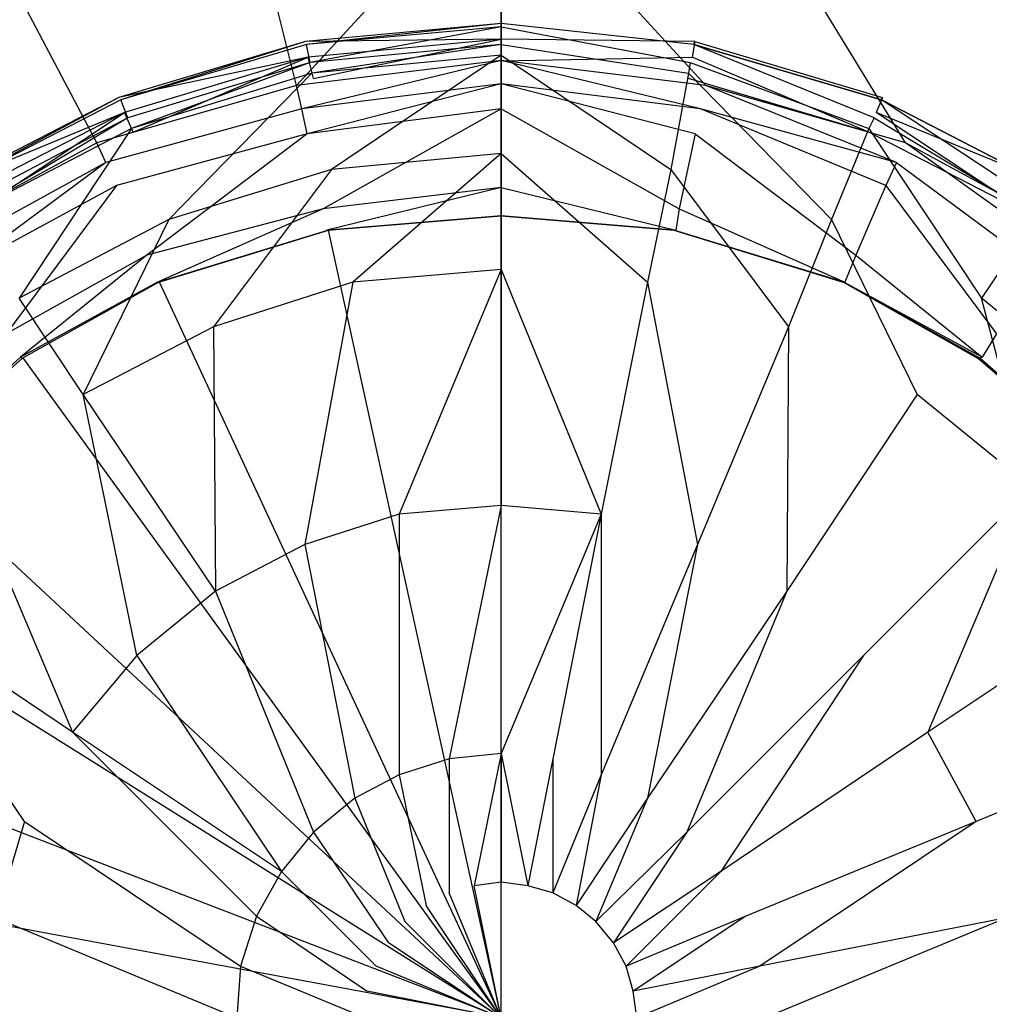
# Model space of a CAD drawing. Extents: x 0 to 1.2, y -0.9 to 0.
# Tile 10 of 18: x 0.573 to 0.6273, y -0.4493 to -0.3942. Entities that reach past the tile are written whole.
import ezdxf

# ---------------------------------------------------------------- set-up
doc = ezdxf.new("R2010")
doc.units = 0
doc.layers.add('L0_ABLAUF_INF_0___REPLACEMTFORE', color=7, linetype='CONTINUOUS')
doc.layers.add('L1_WANNE_0_N_6230N4____REPLACEM', color=7, linetype='CONTINUOUS')

msp = doc.modelspace()

# ---------------------------------------------------------------- linework, layer by layer
at = {"layer": 'L0_ABLAUF_INF_0___REPLACEMTFORE', "color": 8}
for points, invisible_edges in [([(0.599989, -0.39525, 0.021751), (0.589034, -0.395376, 0.02297), (0.599989, -0.394367, 0.02297), (0.599989, -0.39525, 0.021751)], 14), ([(0.589089, -0.39555, 0.024191), (0.599989, -0.394367, 0.02297), (0.589034, -0.395376, 0.02297), (0.589089, -0.39555, 0.024191)], 13), ([(0.599989, -0.394367, 0.02297), (0.589089, -0.39555, 0.024191), (0.599989, -0.39455, 0.024191), (0.599989, -0.394367, 0.02297)], 14), ([(0.589289, -0.39655, 0.02504), (0.599989, -0.39455, 0.024191), (0.589089, -0.39555, 0.024191), (0.589289, -0.39655, 0.02504)], 13), ([(0.599989, -0.39455, 0.024191), (0.589289, -0.39655, 0.02504), (0.599989, -0.39555, 0.02504), (0.599989, -0.39455, 0.024191)], 14), ([(0.610843, -0.395376, 0.02297), (0.599989, -0.39525, 0.021751), (0.599989, -0.394367, 0.02297), (0.610843, -0.395376, 0.02297)], 14), ([(0.599989, -0.394367, 0.02297), (0.610789, -0.39555, 0.024191), (0.610843, -0.395376, 0.02297), (0.599989, -0.394367, 0.02297)], 13), ([(0.610789, -0.39555, 0.024191), (0.599989, -0.394367, 0.02297), (0.599989, -0.39455, 0.024191), (0.610789, -0.39555, 0.024191)], 14), ([(0.610589, -0.39655, 0.02504), (0.599989, -0.39455, 0.024191), (0.599989, -0.39555, 0.02504), (0.610589, -0.39655, 0.02504)], 13), ([(0.599989, -0.39455, 0.024191), (0.610589, -0.39655, 0.02504), (0.610789, -0.39555, 0.024191), (0.599989, -0.39455, 0.024191)], 14), ([(0.589034, -0.395376, 0.02297), (0.599989, -0.39525, 0.021751), (0.589189, -0.39625, 0.021751), (0.589034, -0.395376, 0.02297)], 13), ([(0.599989, -0.39525, 0.021751), (0.589489, -0.39745, 0.021963), (0.589189, -0.39625, 0.021751), (0.599989, -0.39525, 0.021751)], 13), ([(0.589489, -0.39745, 0.021963), (0.599989, -0.39525, 0.021751), (0.599989, -0.39645, 0.021963), (0.589489, -0.39745, 0.021963)], 14), ([(0.610689, -0.39625, 0.021751), (0.599989, -0.39645, 0.021963), (0.599989, -0.39525, 0.021751), (0.610689, -0.39625, 0.021751)], 13), ([(0.599989, -0.39525, 0.021751), (0.610843, -0.395376, 0.02297), (0.610689, -0.39625, 0.021751), (0.599989, -0.39525, 0.021751)], 13), ([(0.589189, -0.39625, 0.021751), (0.578584, -0.398506, 0.02297), (0.589034, -0.395376, 0.02297), (0.589189, -0.39625, 0.021751)], 14), ([(0.578688, -0.39865, 0.024191), (0.589034, -0.395376, 0.02297), (0.578584, -0.398506, 0.02297), (0.578688, -0.39865, 0.024191)], 13), ([(0.589034, -0.395376, 0.02297), (0.578688, -0.39865, 0.024191), (0.589089, -0.39555, 0.024191), (0.589034, -0.395376, 0.02297)], 14), ([(0.589089, -0.39555, 0.024191), (0.578688, -0.39865, 0.024191), (0.579088, -0.39965, 0.02504), (0.589089, -0.39555, 0.024191)], 14), ([(0.589289, -0.39655, 0.02504), (0.589089, -0.39555, 0.024191), (0.579088, -0.39965, 0.02504), (0.589289, -0.39655, 0.02504)], 14), ([(0.589389, -0.39715, 0.025146), (0.599989, -0.39555, 0.02504), (0.589289, -0.39655, 0.02504), (0.589389, -0.39715, 0.025146)], 13), ([(0.599989, -0.39555, 0.02504), (0.589389, -0.39715, 0.025146), (0.599989, -0.39615, 0.025146), (0.599989, -0.39555, 0.02504)], 14), ([(0.610489, -0.39715, 0.025146), (0.599989, -0.39555, 0.02504), (0.599989, -0.39615, 0.025146), (0.610489, -0.39715, 0.025146)], 13), ([(0.599989, -0.39555, 0.02504), (0.610489, -0.39715, 0.025146), (0.610589, -0.39655, 0.02504), (0.599989, -0.39555, 0.02504)], 14), ([(0.620889, -0.39965, 0.02504), (0.610789, -0.39555, 0.024191), (0.610589, -0.39655, 0.02504), (0.620889, -0.39965, 0.02504)], 14), ([(0.610843, -0.395376, 0.02297), (0.621344, -0.398506, 0.02297), (0.610689, -0.39625, 0.021751), (0.610843, -0.395376, 0.02297)], 14), ([(0.610789, -0.39555, 0.024191), (0.621289, -0.39865, 0.024191), (0.610843, -0.395376, 0.02297), (0.610789, -0.39555, 0.024191)], 14), ([(0.621289, -0.39865, 0.024191), (0.610789, -0.39555, 0.024191), (0.620889, -0.39965, 0.02504), (0.621289, -0.39865, 0.024191)], 14), ([(0.621289, -0.39865, 0.024191), (0.621344, -0.398506, 0.02297), (0.610843, -0.395376, 0.02297), (0.621289, -0.39865, 0.024191)], 14), ([(0.578584, -0.398506, 0.02297), (0.589189, -0.39625, 0.021751), (0.578888, -0.39935, 0.021751), (0.578584, -0.398506, 0.02297)], 13), ([(0.589189, -0.39625, 0.021751), (0.579388, -0.40045, 0.021963), (0.578888, -0.39935, 0.021751), (0.589189, -0.39625, 0.021751)], 13), ([(0.579388, -0.40045, 0.021963), (0.589189, -0.39625, 0.021751), (0.589489, -0.39745, 0.021963), (0.579388, -0.40045, 0.021963)], 14), ([(0.590489, -0.40255, 0.025676), (0.599989, -0.39615, 0.025146), (0.589389, -0.39715, 0.025146), (0.590489, -0.40255, 0.025676)], 13), ([(0.599989, -0.39615, 0.025146), (0.590489, -0.40255, 0.025676), (0.599989, -0.40165, 0.025676), (0.599989, -0.39615, 0.025146)], 14), ([(0.609489, -0.40255, 0.025676), (0.599989, -0.39615, 0.025146), (0.599989, -0.40165, 0.025676), (0.609489, -0.40255, 0.025676)], 13), ([(0.599989, -0.39615, 0.025146), (0.609489, -0.40255, 0.025676), (0.610489, -0.39715, 0.025146), (0.599989, -0.39615, 0.025146)], 14), ([(0.599989, -0.39645, 0.021963), (0.610689, -0.39625, 0.021751), (0.610489, -0.39745, 0.021963), (0.599989, -0.39645, 0.021963)], 14), ([(0.610689, -0.39625, 0.021751), (0.620589, -0.40045, 0.021963), (0.610489, -0.39745, 0.021963), (0.610689, -0.39625, 0.021751)], 13), ([(0.620589, -0.40045, 0.021963), (0.610689, -0.39625, 0.021751), (0.620989, -0.39935, 0.021751), (0.620589, -0.40045, 0.021963)], 14), ([(0.621344, -0.398506, 0.02297), (0.620989, -0.39935, 0.021751), (0.610689, -0.39625, 0.021751), (0.621344, -0.398506, 0.02297)], 14), ([(0.579288, -0.40025, 0.025146), (0.589289, -0.39655, 0.02504), (0.579088, -0.39965, 0.02504), (0.579288, -0.40025, 0.025146)], 13), ([(0.589289, -0.39655, 0.02504), (0.579288, -0.40025, 0.025146), (0.589389, -0.39715, 0.025146), (0.589289, -0.39655, 0.02504)], 14), ([(0.620589, -0.40025, 0.025146), (0.610589, -0.39655, 0.02504), (0.610489, -0.39715, 0.025146), (0.620589, -0.40025, 0.025146)], 13), ([(0.610589, -0.39655, 0.02504), (0.620589, -0.40025, 0.025146), (0.620889, -0.39965, 0.02504), (0.610589, -0.39655, 0.02504)], 14), ([(0.581388, -0.40535, 0.025676), (0.589389, -0.39715, 0.025146), (0.579288, -0.40025, 0.025146), (0.581388, -0.40535, 0.025676)], 13), ([(0.589389, -0.39715, 0.025146), (0.581388, -0.40535, 0.025676), (0.590489, -0.40255, 0.025676), (0.589389, -0.39715, 0.025146)], 14), ([(0.618489, -0.40535, 0.025676), (0.610489, -0.39715, 0.025146), (0.609489, -0.40255, 0.025676), (0.618489, -0.40535, 0.025676)], 13), ([(0.610489, -0.39715, 0.025146), (0.618489, -0.40535, 0.025676), (0.620589, -0.40025, 0.025146), (0.610489, -0.39715, 0.025146)], 14), ([(0.578888, -0.39935, 0.021751), (0.56889, -0.403504, 0.02297), (0.578584, -0.398506, 0.02297), (0.578888, -0.39935, 0.021751)], 14), ([(0.568988, -0.40365, 0.024191), (0.578584, -0.398506, 0.02297), (0.56889, -0.403504, 0.02297), (0.568988, -0.40365, 0.024191)], 13), ([(0.578584, -0.398506, 0.02297), (0.568988, -0.40365, 0.024191), (0.578688, -0.39865, 0.024191), (0.578584, -0.398506, 0.02297)], 14), ([(0.631088, -0.403504, 0.02297), (0.620989, -0.39935, 0.021751), (0.621344, -0.398506, 0.02297), (0.631088, -0.403504, 0.02297)], 14), ([(0.621289, -0.39865, 0.024191), (0.63099, -0.40365, 0.024191), (0.621344, -0.398506, 0.02297), (0.621289, -0.39865, 0.024191)], 14), ([(0.63099, -0.40365, 0.024191), (0.631088, -0.403504, 0.02297), (0.621344, -0.398506, 0.02297), (0.63099, -0.40365, 0.024191)], 14), ([(0.578688, -0.39865, 0.024191), (0.568988, -0.40365, 0.024191), (0.569588, -0.40465, 0.02504), (0.578688, -0.39865, 0.024191)], 14), ([(0.579088, -0.39965, 0.02504), (0.578688, -0.39865, 0.024191), (0.569588, -0.40465, 0.02504), (0.579088, -0.39965, 0.02504)], 14), ([(0.63039, -0.40465, 0.02504), (0.621289, -0.39865, 0.024191), (0.620889, -0.39965, 0.02504), (0.63039, -0.40465, 0.02504)], 14), ([(0.63099, -0.40365, 0.024191), (0.621289, -0.39865, 0.024191), (0.63039, -0.40465, 0.02504), (0.63099, -0.40365, 0.024191)], 14), ([(0.56889, -0.403504, 0.02297), (0.578888, -0.39935, 0.021751), (0.569388, -0.40425, 0.021751), (0.56889, -0.403504, 0.02297)], 13), ([(0.578888, -0.39935, 0.021751), (0.569988, -0.40525, 0.021963), (0.569388, -0.40425, 0.021751), (0.578888, -0.39935, 0.021751)], 13), ([(0.569888, -0.40515, 0.025146), (0.579088, -0.39965, 0.02504), (0.569588, -0.40465, 0.02504), (0.569888, -0.40515, 0.025146)], 13), ([(0.579088, -0.39965, 0.02504), (0.569888, -0.40515, 0.025146), (0.579288, -0.40025, 0.025146), (0.579088, -0.39965, 0.02504)], 14), ([(0.569988, -0.40525, 0.021963), (0.578888, -0.39935, 0.021751), (0.579388, -0.40045, 0.021963), (0.569988, -0.40525, 0.021963)], 14), ([(0.620989, -0.39935, 0.021751), (0.62989, -0.40525, 0.021963), (0.620589, -0.40045, 0.021963), (0.620989, -0.39935, 0.021751)], 13), ([(0.62999, -0.40515, 0.025146), (0.620889, -0.39965, 0.02504), (0.620589, -0.40025, 0.025146), (0.62999, -0.40515, 0.025146)], 13), ([(0.620889, -0.39965, 0.02504), (0.62999, -0.40515, 0.025146), (0.63039, -0.40465, 0.02504), (0.620889, -0.39965, 0.02504)], 14), ([(0.62989, -0.40525, 0.021963), (0.620989, -0.39935, 0.021751), (0.63059, -0.40425, 0.021751), (0.62989, -0.40525, 0.021963)], 14), ([(0.620989, -0.39935, 0.021751), (0.631088, -0.403504, 0.02297), (0.63059, -0.40425, 0.021751), (0.620989, -0.39935, 0.021751)], 13), ([(0.572988, -0.40975, 0.025676), (0.579288, -0.40025, 0.025146), (0.569888, -0.40515, 0.025146), (0.572988, -0.40975, 0.025676)], 13), ([(0.579288, -0.40025, 0.025146), (0.572988, -0.40975, 0.025676), (0.581388, -0.40535, 0.025676), (0.579288, -0.40025, 0.025146)], 14), ([(0.62689, -0.40975, 0.025676), (0.620589, -0.40025, 0.025146), (0.618489, -0.40535, 0.025676), (0.62689, -0.40975, 0.025676)], 13), ([(0.620589, -0.40025, 0.025146), (0.62689, -0.40975, 0.025676), (0.62999, -0.40515, 0.025146), (0.620589, -0.40025, 0.025146)], 14), ([(0.591689, -0.40885, 0.026207), (0.599989, -0.40165, 0.025676), (0.590489, -0.40255, 0.025676), (0.591689, -0.40885, 0.026207)], 13), ([(0.599989, -0.40165, 0.025676), (0.591689, -0.40885, 0.026207), (0.599989, -0.40815, 0.026207), (0.599989, -0.40165, 0.025676)], 14), ([(0.608189, -0.40885, 0.026207), (0.599989, -0.40165, 0.025676), (0.599989, -0.40815, 0.026207), (0.608189, -0.40885, 0.026207)], 13), ([(0.599989, -0.40165, 0.025676), (0.608189, -0.40885, 0.026207), (0.609489, -0.40255, 0.025676), (0.599989, -0.40165, 0.025676)], 14), ([(0.583889, -0.41135, 0.026207), (0.590489, -0.40255, 0.025676), (0.581388, -0.40535, 0.025676), (0.583889, -0.41135, 0.026207)], 13), ([(0.590489, -0.40255, 0.025676), (0.583889, -0.41135, 0.026207), (0.591689, -0.40885, 0.026207), (0.590489, -0.40255, 0.025676)], 14), ([(0.616089, -0.41135, 0.026207), (0.609489, -0.40255, 0.025676), (0.608189, -0.40885, 0.026207), (0.616089, -0.41135, 0.026207)], 13), ([(0.609489, -0.40255, 0.025676), (0.616089, -0.41135, 0.026207), (0.618489, -0.40535, 0.025676), (0.609489, -0.40255, 0.025676)], 14), ([(0.63429, -0.41575, 0.025676), (0.62999, -0.40515, 0.025146), (0.62689, -0.40975, 0.025676), (0.63429, -0.41575, 0.025676)], 13), ([(0.576588, -0.41515, 0.026207), (0.581388, -0.40535, 0.025676), (0.572988, -0.40975, 0.025676), (0.576588, -0.41515, 0.026207)], 13), ([(0.581388, -0.40535, 0.025676), (0.576588, -0.41515, 0.026207), (0.583889, -0.41135, 0.026207), (0.581388, -0.40535, 0.025676)], 14), ([(0.623289, -0.41515, 0.026207), (0.618489, -0.40535, 0.025676), (0.616089, -0.41135, 0.026207), (0.623289, -0.41515, 0.026207)], 13), ([(0.618489, -0.40535, 0.025676), (0.623289, -0.41515, 0.026207), (0.62689, -0.40975, 0.025676), (0.618489, -0.40535, 0.025676)], 14), ([(0.594289, -0.42185, 0.027162), (0.599989, -0.40815, 0.026207), (0.591689, -0.40885, 0.026207), (0.594289, -0.42185, 0.027162)], 13), ([(0.599989, -0.40815, 0.026207), (0.594289, -0.42185, 0.027162), (0.599989, -0.42135, 0.027162), (0.599989, -0.40815, 0.026207)], 14), ([(0.605589, -0.42185, 0.027162), (0.599989, -0.40815, 0.026207), (0.599989, -0.42135, 0.027162), (0.605589, -0.42185, 0.027162)], 13), ([(0.599989, -0.40815, 0.026207), (0.605589, -0.42185, 0.027162), (0.608189, -0.40885, 0.026207), (0.599989, -0.40815, 0.026207)], 14), ([(0.588989, -0.42355, 0.027162), (0.591689, -0.40885, 0.026207), (0.583889, -0.41135, 0.026207), (0.588989, -0.42355, 0.027162)], 13), ([(0.591689, -0.40885, 0.026207), (0.588989, -0.42355, 0.027162), (0.594289, -0.42185, 0.027162), (0.591689, -0.40885, 0.026207)], 14), ([(0.610989, -0.42355, 0.027162), (0.608189, -0.40885, 0.026207), (0.605589, -0.42185, 0.027162), (0.610989, -0.42355, 0.027162)], 13), ([(0.608189, -0.40885, 0.026207), (0.610989, -0.42355, 0.027162), (0.616089, -0.41135, 0.026207), (0.608189, -0.40885, 0.026207)], 14), ([(0.576588, -0.41515, 0.026207), (0.572988, -0.40975, 0.025676), (0.570188, -0.42035, 0.026313), (0.576588, -0.41515, 0.026207)], 14), ([(0.62969, -0.42035, 0.026313), (0.62689, -0.40975, 0.025676), (0.623289, -0.41515, 0.026207), (0.62969, -0.42035, 0.026313)], 14), ([(0.63429, -0.41575, 0.025676), (0.62689, -0.40975, 0.025676), (0.62969, -0.42035, 0.026313), (0.63429, -0.41575, 0.025676)], 14), ([(0.583989, -0.42615, 0.027162), (0.583889, -0.41135, 0.026207), (0.576588, -0.41515, 0.026207), (0.583989, -0.42615, 0.027162)], 13), ([(0.583889, -0.41135, 0.026207), (0.583989, -0.42615, 0.027162), (0.588989, -0.42355, 0.027162), (0.583889, -0.41135, 0.026207)], 14), ([(0.615989, -0.42615, 0.027162), (0.616089, -0.41135, 0.026207), (0.610989, -0.42355, 0.027162), (0.615989, -0.42615, 0.027162)], 13), ([(0.616089, -0.41135, 0.026207), (0.615989, -0.42615, 0.027162), (0.623289, -0.41515, 0.026207), (0.616089, -0.41135, 0.026207)], 14), ([(0.579588, -0.42975, 0.027162), (0.576588, -0.41515, 0.026207), (0.570188, -0.42035, 0.026313), (0.579588, -0.42975, 0.027162)], 14), ([(0.583989, -0.42615, 0.027162), (0.576588, -0.41515, 0.026207), (0.579588, -0.42975, 0.027162), (0.583989, -0.42615, 0.027162)], 14), ([(0.623289, -0.41515, 0.026207), (0.615989, -0.42615, 0.027162), (0.620289, -0.42975, 0.027162), (0.623289, -0.41515, 0.026207)], 14), ([(0.62969, -0.42035, 0.026313), (0.623289, -0.41515, 0.026207), (0.620289, -0.42975, 0.027162), (0.62969, -0.42035, 0.026313)], 14), ([(0.575988, -0.43405, 0.027162), (0.570188, -0.42035, 0.026313), (0.564888, -0.42665, 0.026313), (0.575988, -0.43405, 0.027162)], 13), ([(0.570188, -0.42035, 0.026313), (0.575988, -0.43405, 0.027162), (0.579588, -0.42975, 0.027162), (0.570188, -0.42035, 0.026313)], 14), ([(0.623889, -0.43405, 0.027162), (0.62969, -0.42035, 0.026313), (0.620289, -0.42975, 0.027162), (0.623889, -0.43405, 0.027162)], 13), ([(0.62969, -0.42035, 0.026313), (0.623889, -0.43405, 0.027162), (0.63499, -0.42665, 0.026313), (0.62969, -0.42035, 0.026313)], 14), ([(0.597089, -0.43555, 0.027798), (0.599989, -0.42135, 0.027162), (0.594289, -0.42185, 0.027162), (0.597089, -0.43555, 0.027798)], 13), ([(0.599989, -0.42135, 0.027162), (0.597089, -0.43555, 0.027798), (0.599989, -0.43525, 0.027798), (0.599989, -0.42135, 0.027162)], 14), ([(0.599989, -0.43525, 0.027798), (0.605589, -0.42185, 0.027162), (0.599989, -0.42135, 0.027162), (0.599989, -0.43525, 0.027798)], 13), ([(0.594289, -0.43645, 0.027798), (0.594289, -0.42185, 0.027162), (0.588989, -0.42355, 0.027162), (0.594289, -0.43645, 0.027798)], 13), ([(0.594289, -0.42185, 0.027162), (0.594289, -0.43645, 0.027798), (0.597089, -0.43555, 0.027798), (0.594289, -0.42185, 0.027162)], 14), ([(0.605589, -0.42185, 0.027162), (0.599989, -0.43525, 0.027798), (0.602889, -0.43555, 0.027798), (0.605589, -0.42185, 0.027162)], 14), ([(0.605589, -0.43645, 0.027798), (0.605589, -0.42185, 0.027162), (0.602889, -0.43555, 0.027798), (0.605589, -0.43645, 0.027798)], 13), ([(0.605589, -0.42185, 0.027162), (0.605589, -0.43645, 0.027798), (0.610989, -0.42355, 0.027162), (0.605589, -0.42185, 0.027162)], 14), ([(0.591789, -0.43775, 0.027798), (0.588989, -0.42355, 0.027162), (0.583989, -0.42615, 0.027162), (0.591789, -0.43775, 0.027798)], 13), ([(0.588989, -0.42355, 0.027162), (0.591789, -0.43775, 0.027798), (0.594289, -0.43645, 0.027798), (0.588989, -0.42355, 0.027162)], 14), ([(0.608189, -0.43775, 0.027798), (0.610989, -0.42355, 0.027162), (0.605589, -0.43645, 0.027798), (0.608189, -0.43775, 0.027798)], 13), ([(0.610989, -0.42355, 0.027162), (0.608189, -0.43775, 0.027798), (0.615989, -0.42615, 0.027162), (0.610989, -0.42355, 0.027162)], 14), ([(0.589489, -0.43965, 0.027798), (0.583989, -0.42615, 0.027162), (0.579588, -0.42975, 0.027162), (0.589489, -0.43965, 0.027798)], 13), ([(0.583989, -0.42615, 0.027162), (0.589489, -0.43965, 0.027798), (0.591789, -0.43775, 0.027798), (0.583989, -0.42615, 0.027162)], 14), ([(0.610389, -0.43965, 0.027798), (0.615989, -0.42615, 0.027162), (0.608189, -0.43775, 0.027798), (0.610389, -0.43965, 0.027798)], 13), ([(0.615989, -0.42615, 0.027162), (0.610389, -0.43965, 0.027798), (0.620289, -0.42975, 0.027162), (0.615989, -0.42615, 0.027162)], 14), ([(0.573288, -0.43905, 0.027268), (0.564888, -0.42665, 0.026313), (0.560888, -0.43395, 0.026313), (0.573288, -0.43905, 0.027268)], 14), ([(0.575988, -0.43405, 0.027162), (0.564888, -0.42665, 0.026313), (0.573288, -0.43905, 0.027268), (0.575988, -0.43405, 0.027162)], 14), ([(0.63499, -0.42665, 0.026313), (0.623889, -0.43405, 0.027162), (0.62659, -0.43905, 0.027268), (0.63499, -0.42665, 0.026313)], 14), ([(0.63899, -0.43395, 0.026313), (0.63499, -0.42665, 0.026313), (0.62659, -0.43905, 0.027268), (0.63899, -0.43395, 0.026313)], 14), ([(0.587689, -0.44185, 0.027798), (0.579588, -0.42975, 0.027162), (0.575988, -0.43405, 0.027162), (0.587689, -0.44185, 0.027798)], 13), ([(0.579588, -0.42975, 0.027162), (0.587689, -0.44185, 0.027798), (0.589489, -0.43965, 0.027798), (0.579588, -0.42975, 0.027162)], 14), ([(0.612289, -0.44185, 0.027798), (0.620289, -0.42975, 0.027162), (0.610389, -0.43965, 0.027798), (0.612289, -0.44185, 0.027798)], 13), ([(0.620289, -0.42975, 0.027162), (0.612289, -0.44185, 0.027798), (0.623889, -0.43405, 0.027162), (0.620289, -0.42975, 0.027162)], 14), ([(0.560888, -0.43395, 0.026313), (0.571688, -0.44445, 0.027268), (0.573288, -0.43905, 0.027268), (0.560888, -0.43395, 0.026313)], 14), ([(0.586289, -0.44435, 0.027798), (0.575988, -0.43405, 0.027162), (0.573288, -0.43905, 0.027268), (0.586289, -0.44435, 0.027798)], 14), ([(0.587689, -0.44185, 0.027798), (0.575988, -0.43405, 0.027162), (0.586289, -0.44435, 0.027798), (0.587689, -0.44185, 0.027798)], 14), ([(0.623889, -0.43405, 0.027162), (0.612289, -0.44185, 0.027798), (0.613689, -0.44435, 0.027798), (0.623889, -0.43405, 0.027162)], 14), ([(0.62659, -0.43905, 0.027268), (0.623889, -0.43405, 0.027162), (0.613689, -0.44435, 0.027798), (0.62659, -0.43905, 0.027268)], 14), ([(0.62829, -0.44445, 0.027268), (0.63899, -0.43395, 0.026313), (0.62659, -0.43905, 0.027268), (0.62829, -0.44445, 0.027268)], 13), ([(0.597089, -0.44305, 0.028011), (0.597089, -0.43555, 0.027798), (0.594289, -0.43645, 0.027798), (0.597089, -0.44305, 0.028011)], 13), ([(0.598489, -0.44265, 0.028011), (0.599989, -0.43525, 0.027798), (0.597089, -0.43555, 0.027798), (0.598489, -0.44265, 0.028011)], 13), ([(0.597089, -0.43555, 0.027798), (0.597089, -0.44305, 0.028011), (0.598489, -0.44265, 0.028011), (0.597089, -0.43555, 0.027798)], 14), ([(0.599989, -0.43525, 0.027798), (0.598489, -0.44265, 0.028011), (0.599989, -0.44245, 0.028011), (0.599989, -0.43525, 0.027798)], 14), ([(0.601489, -0.44265, 0.028011), (0.599989, -0.43525, 0.027798), (0.599989, -0.44245, 0.028011), (0.601489, -0.44265, 0.028011)], 13), ([(0.599989, -0.43525, 0.027798), (0.601489, -0.44265, 0.028011), (0.602889, -0.43555, 0.027798), (0.599989, -0.43525, 0.027798)], 14), ([(0.602889, -0.44305, 0.028011), (0.602889, -0.43555, 0.027798), (0.601489, -0.44265, 0.028011), (0.602889, -0.44305, 0.028011)], 13), ([(0.602889, -0.43555, 0.027798), (0.602889, -0.44305, 0.028011), (0.605589, -0.43645, 0.027798), (0.602889, -0.43555, 0.027798)], 14), ([(0.595789, -0.44375, 0.028011), (0.594289, -0.43645, 0.027798), (0.591789, -0.43775, 0.027798), (0.595789, -0.44375, 0.028011)], 13), ([(0.594289, -0.43645, 0.027798), (0.595789, -0.44375, 0.028011), (0.597089, -0.44305, 0.028011), (0.594289, -0.43645, 0.027798)], 14), ([(0.604189, -0.44375, 0.028011), (0.605589, -0.43645, 0.027798), (0.602889, -0.44305, 0.028011), (0.604189, -0.44375, 0.028011)], 13), ([(0.605589, -0.43645, 0.027798), (0.604189, -0.44375, 0.028011), (0.608189, -0.43775, 0.027798), (0.605589, -0.43645, 0.027798)], 14), ([(0.594589, -0.44465, 0.028011), (0.591789, -0.43775, 0.027798), (0.589489, -0.43965, 0.027798), (0.594589, -0.44465, 0.028011)], 13), ([(0.591789, -0.43775, 0.027798), (0.594589, -0.44465, 0.028011), (0.595789, -0.44375, 0.028011), (0.591789, -0.43775, 0.027798)], 14), ([(0.605289, -0.44465, 0.028011), (0.608189, -0.43775, 0.027798), (0.604189, -0.44375, 0.028011), (0.605289, -0.44465, 0.028011)], 13), ([(0.608189, -0.43775, 0.027798), (0.605289, -0.44465, 0.028011), (0.610389, -0.43965, 0.027798), (0.608189, -0.43775, 0.027798)], 14), ([(0.585389, -0.44715, 0.027798), (0.573288, -0.43905, 0.027268), (0.571688, -0.44445, 0.027268), (0.585389, -0.44715, 0.027798)], 13), ([(0.573288, -0.43905, 0.027268), (0.585389, -0.44715, 0.027798), (0.586289, -0.44435, 0.027798), (0.573288, -0.43905, 0.027268)], 14), ([(0.614489, -0.44715, 0.027798), (0.62659, -0.43905, 0.027268), (0.613689, -0.44435, 0.027798), (0.614489, -0.44715, 0.027798)], 13), ([(0.62659, -0.43905, 0.027268), (0.614489, -0.44715, 0.027798), (0.62829, -0.44445, 0.027268), (0.62659, -0.43905, 0.027268)], 14), ([(0.593689, -0.44585, 0.028011), (0.589489, -0.43965, 0.027798), (0.587689, -0.44185, 0.027798), (0.593689, -0.44585, 0.028011)], 13), ([(0.589489, -0.43965, 0.027798), (0.593689, -0.44585, 0.028011), (0.594589, -0.44465, 0.028011), (0.589489, -0.43965, 0.027798)], 14), ([(0.606289, -0.44585, 0.028011), (0.610389, -0.43965, 0.027798), (0.605289, -0.44465, 0.028011), (0.606289, -0.44585, 0.028011)], 13), ([(0.610389, -0.43965, 0.027798), (0.606289, -0.44585, 0.028011), (0.612289, -0.44185, 0.027798), (0.610389, -0.43965, 0.027798)], 14), ([(0.592989, -0.44715, 0.028011), (0.587689, -0.44185, 0.027798), (0.586289, -0.44435, 0.027798), (0.592989, -0.44715, 0.028011)], 13), ([(0.587689, -0.44185, 0.027798), (0.592989, -0.44715, 0.028011), (0.593689, -0.44585, 0.028011), (0.587689, -0.44185, 0.027798)], 14), ([(0.606989, -0.44715, 0.028011), (0.612289, -0.44185, 0.027798), (0.606289, -0.44585, 0.028011), (0.606989, -0.44715, 0.028011)], 13), ([(0.612289, -0.44185, 0.027798), (0.606989, -0.44715, 0.028011), (0.613689, -0.44435, 0.027798), (0.612289, -0.44185, 0.027798)], 14), ([(0.599989, -0.45005, 0.028011), (0.598489, -0.44265, 0.028011), (0.597089, -0.44305, 0.028011), (0.599989, -0.45005, 0.028011)], 14), ([(0.599989, -0.44245, 0.028011), (0.598489, -0.44265, 0.028011), (0.599989, -0.45005, 0.028011), (0.599989, -0.44245, 0.028011)], 14), ([(0.601489, -0.44265, 0.028011), (0.599989, -0.44245, 0.028011), (0.599989, -0.45005, 0.028011), (0.601489, -0.44265, 0.028011)], 14), ([(0.602889, -0.44305, 0.028011), (0.601489, -0.44265, 0.028011), (0.599989, -0.45005, 0.028011), (0.602889, -0.44305, 0.028011)], 14), ([(0.599989, -0.45005, 0.028011), (0.597089, -0.44305, 0.028011), (0.595789, -0.44375, 0.028011), (0.599989, -0.45005, 0.028011)], 14), ([(0.604189, -0.44375, 0.028011), (0.602889, -0.44305, 0.028011), (0.599989, -0.45005, 0.028011), (0.604189, -0.44375, 0.028011)], 14), ([(0.599989, -0.45005, 0.028011), (0.595789, -0.44375, 0.028011), (0.594589, -0.44465, 0.028011), (0.599989, -0.45005, 0.028011)], 14), ([(0.605289, -0.44465, 0.028011), (0.604189, -0.44375, 0.028011), (0.599989, -0.45005, 0.028011), (0.605289, -0.44465, 0.028011)], 14), ([(0.592489, -0.44855, 0.028011), (0.586289, -0.44435, 0.027798), (0.585389, -0.44715, 0.027798), (0.592489, -0.44855, 0.028011)], 13), ([(0.586289, -0.44435, 0.027798), (0.592489, -0.44855, 0.028011), (0.592989, -0.44715, 0.028011), (0.586289, -0.44435, 0.027798)], 14), ([(0.607389, -0.44855, 0.028011), (0.613689, -0.44435, 0.027798), (0.606989, -0.44715, 0.028011), (0.607389, -0.44855, 0.028011)], 13), ([(0.613689, -0.44435, 0.027798), (0.607389, -0.44855, 0.028011), (0.614489, -0.44715, 0.027798), (0.613689, -0.44435, 0.027798)], 14), ([(0.585189, -0.45005, 0.027798), (0.571688, -0.44445, 0.027268), (0.571088, -0.45005, 0.027268), (0.585189, -0.45005, 0.027798)], 13), ([(0.571688, -0.44445, 0.027268), (0.585189, -0.45005, 0.027798), (0.585389, -0.44715, 0.027798), (0.571688, -0.44445, 0.027268)], 14), ([(0.599989, -0.45005, 0.028011), (0.594589, -0.44465, 0.028011), (0.593689, -0.44585, 0.028011), (0.599989, -0.45005, 0.028011)], 14), ([(0.606289, -0.44585, 0.028011), (0.605289, -0.44465, 0.028011), (0.599989, -0.45005, 0.028011), (0.606289, -0.44585, 0.028011)], 14), ([(0.614789, -0.45005, 0.027798), (0.62829, -0.44445, 0.027268), (0.614489, -0.44715, 0.027798), (0.614789, -0.45005, 0.027798)], 13), ([(0.62829, -0.44445, 0.027268), (0.614789, -0.45005, 0.027798), (0.62889, -0.45005, 0.027268), (0.62829, -0.44445, 0.027268)], 14), ([(0.599989, -0.45005, 0.028011), (0.593689, -0.44585, 0.028011), (0.592989, -0.44715, 0.028011), (0.599989, -0.45005, 0.028011)], 14), ([(0.606989, -0.44715, 0.028011), (0.606289, -0.44585, 0.028011), (0.599989, -0.45005, 0.028011), (0.606989, -0.44715, 0.028011)], 14), ([(0.592389, -0.45005, 0.028011), (0.585389, -0.44715, 0.027798), (0.585189, -0.45005, 0.027798), (0.592389, -0.45005, 0.028011)], 13), ([(0.585389, -0.44715, 0.027798), (0.592389, -0.45005, 0.028011), (0.592489, -0.44855, 0.028011), (0.585389, -0.44715, 0.027798)], 14), ([(0.599989, -0.45005, 0.028011), (0.592989, -0.44715, 0.028011), (0.592489, -0.44855, 0.028011), (0.599989, -0.45005, 0.028011)], 14), ([(0.607389, -0.44855, 0.028011), (0.606989, -0.44715, 0.028011), (0.599989, -0.45005, 0.028011), (0.607389, -0.44855, 0.028011)], 14), ([(0.607589, -0.45005, 0.028011), (0.614489, -0.44715, 0.027798), (0.607389, -0.44855, 0.028011), (0.607589, -0.45005, 0.028011)], 13), ([(0.614489, -0.44715, 0.027798), (0.607589, -0.45005, 0.028011), (0.614789, -0.45005, 0.027798), (0.614489, -0.44715, 0.027798)], 14), ([(0.599989, -0.45005, 0.028011), (0.592489, -0.44855, 0.028011), (0.592389, -0.45005, 0.028011), (0.599989, -0.45005, 0.028011)], 14), ([(0.607589, -0.45005, 0.028011), (0.607389, -0.44855, 0.028011), (0.599989, -0.45005, 0.028011), (0.607589, -0.45005, 0.028011)], 14)]:
    msp.add_3dface(points, dxfattribs=dict(at, invisible_edges=invisible_edges))
at = {"layer": 'L1_WANNE_0_N_6230N4____REPLACEM', "color": 8}
for points, invisible_edges in [([(0.482167, -0.626368), (0.482159, -0.273679), (0.6, -0.237934), (0.482167, -0.626368)], 15), ([(0.482167, -0.626368), (0.6, -0.237934), (0.6, -0.662109), (0.482167, -0.626368)], 15), ([(0.717841, -0.273679), (0.6, -0.662109), (0.6, -0.237934), (0.717841, -0.273679)], 13), ([(0.6, -0.662109), (0.717841, -0.273679), (0.717833, -0.626368), (0.6, -0.662109)], 10), ([(0.588534, -0.397845, 0.00817), (0.6, -0.385344, 0.016658), (0.585839, -0.387144, 0.01634), (0.588534, -0.397845, 0.00817)], 13), ([(0.6, -0.385344, 0.016658), (0.588534, -0.397845, 0.00817), (0.6, -0.396445, 0.008382), (0.6, -0.385344, 0.016658)], 14), ([(0.611466, -0.397845, 0.00817), (0.6, -0.385344, 0.016658), (0.6, -0.396445, 0.008382), (0.611466, -0.397845, 0.00817)], 13), ([(0.6, -0.385344, 0.016658), (0.611466, -0.397845, 0.00817), (0.614161, -0.387144, 0.01634), (0.6, -0.385344, 0.016658)], 14), ([(0.585839, -0.387144, 0.01634), (0.572166, -0.391244, 0.016552), (0.577356, -0.401045, 0.008382), (0.585839, -0.387144, 0.01634)], 14), ([(0.588534, -0.397845, 0.00817), (0.585839, -0.387144, 0.01634), (0.577356, -0.401045, 0.008382), (0.588534, -0.397845, 0.00817)], 14), ([(0.622644, -0.401045, 0.008382), (0.614161, -0.387144, 0.01634), (0.611466, -0.397845, 0.00817), (0.622644, -0.401045, 0.008382)], 14), ([(0.627834, -0.391244, 0.016552), (0.614161, -0.387144, 0.01634), (0.622644, -0.401045, 0.008382), (0.627834, -0.391244, 0.016552)], 14), ([(0.577356, -0.401045, 0.008382), (0.572166, -0.391244, 0.016552), (0.568174, -0.406046, 0.008488), (0.577356, -0.401045, 0.008382)], 14), ([(0.631826, -0.406046, 0.008488), (0.627834, -0.391244, 0.016552), (0.622644, -0.401045, 0.008382), (0.631826, -0.406046, 0.008488)], 14), ([(0.6, -0.396445, 0.008382), (0.588534, -0.397845, 0.00817), (0.588833, -0.399145, 0.007639), (0.6, -0.396445, 0.008382)], 14), ([(0.6, -0.396445, 0.008382), (0.588833, -0.399145, 0.007639), (0.6, -0.397745, 0.007745), (0.6, -0.396445, 0.008382)], 14), ([(0.611167, -0.399145, 0.007639), (0.6, -0.396445, 0.008382), (0.6, -0.397745, 0.007745), (0.611167, -0.399145, 0.007639)], 14), ([(0.611466, -0.397845, 0.00817), (0.6, -0.396445, 0.008382), (0.611167, -0.399145, 0.007639), (0.611466, -0.397845, 0.00817)], 14), ([(0.588534, -0.397845, 0.00817), (0.577356, -0.401045, 0.008382), (0.577855, -0.402145, 0.007745), (0.588534, -0.397845, 0.00817)], 14), ([(0.588833, -0.399145, 0.007639), (0.588534, -0.397845, 0.00817), (0.577855, -0.402145, 0.007745), (0.588833, -0.399145, 0.007639)], 14), ([(0.6, -0.397745, 0.007745), (0.588833, -0.399145, 0.007639), (0.589133, -0.400545, 0.007427), (0.6, -0.397745, 0.007745)], 14), ([(0.6, -0.397745, 0.007745), (0.589133, -0.400545, 0.007427), (0.6, -0.399145, 0.007427), (0.6, -0.397745, 0.007745)], 14), ([(0.610867, -0.400545, 0.007427), (0.6, -0.397745, 0.007745), (0.6, -0.399145, 0.007427), (0.610867, -0.400545, 0.007427)], 14), ([(0.611167, -0.399145, 0.007639), (0.6, -0.397745, 0.007745), (0.610867, -0.400545, 0.007427), (0.611167, -0.399145, 0.007639)], 14), ([(0.622145, -0.402145, 0.007745), (0.611466, -0.397845, 0.00817), (0.611167, -0.399145, 0.007639), (0.622145, -0.402145, 0.007745)], 14), ([(0.622644, -0.401045, 0.008382), (0.611466, -0.397845, 0.00817), (0.622145, -0.402145, 0.007745), (0.622644, -0.401045, 0.008382)], 14), ([(0.588833, -0.399145, 0.007639), (0.577855, -0.402145, 0.007745), (0.578454, -0.403445, 0.007427), (0.588833, -0.399145, 0.007639)], 14), ([(0.589133, -0.400545, 0.007427), (0.588833, -0.399145, 0.007639), (0.578454, -0.403445, 0.007427), (0.589133, -0.400545, 0.007427)], 14), ([(0.590031, -0.404745, 0.007427), (0.6, -0.399145, 0.007427), (0.589133, -0.400545, 0.007427), (0.590031, -0.404745, 0.007427)], 13), ([(0.6, -0.399145, 0.007427), (0.590031, -0.404745, 0.007427), (0.6, -0.403545, 0.007427), (0.6, -0.399145, 0.007427)], 14), ([(0.609969, -0.404745, 0.007427), (0.6, -0.399145, 0.007427), (0.6, -0.403545, 0.007427), (0.609969, -0.404745, 0.007427)], 13), ([(0.6, -0.399145, 0.007427), (0.609969, -0.404745, 0.007427), (0.610867, -0.400545, 0.007427), (0.6, -0.399145, 0.007427)], 14), ([(0.621546, -0.403445, 0.007427), (0.611167, -0.399145, 0.007639), (0.610867, -0.400545, 0.007427), (0.621546, -0.403445, 0.007427)], 14), ([(0.622145, -0.402145, 0.007745), (0.611167, -0.399145, 0.007639), (0.621546, -0.403445, 0.007427), (0.622145, -0.402145, 0.007745)], 14), ([(0.58015, -0.407346, 0.007427), (0.589133, -0.400545, 0.007427), (0.578454, -0.403445, 0.007427), (0.58015, -0.407346, 0.007427)], 13), ([(0.589133, -0.400545, 0.007427), (0.58015, -0.407346, 0.007427), (0.590031, -0.404745, 0.007427), (0.589133, -0.400545, 0.007427)], 14), ([(0.61985, -0.407346, 0.007427), (0.610867, -0.400545, 0.007427), (0.609969, -0.404745, 0.007427), (0.61985, -0.407346, 0.007427)], 13), ([(0.610867, -0.400545, 0.007427), (0.61985, -0.407346, 0.007427), (0.621546, -0.403445, 0.007427), (0.610867, -0.400545, 0.007427)], 14), ([(0.577356, -0.401045, 0.008382), (0.568174, -0.406046, 0.008488), (0.568972, -0.407046, 0.007745), (0.577356, -0.401045, 0.008382)], 14), ([(0.577855, -0.402145, 0.007745), (0.577356, -0.401045, 0.008382), (0.568972, -0.407046, 0.007745), (0.577855, -0.402145, 0.007745)], 14), ([(0.631028, -0.407046, 0.007745), (0.622644, -0.401045, 0.008382), (0.622145, -0.402145, 0.007745), (0.631028, -0.407046, 0.007745)], 14), ([(0.631826, -0.406046, 0.008488), (0.622644, -0.401045, 0.008382), (0.631028, -0.407046, 0.007745), (0.631826, -0.406046, 0.008488)], 14), ([(0.569771, -0.408146, 0.007427), (0.577855, -0.402145, 0.007745), (0.568972, -0.407046, 0.007745), (0.569771, -0.408146, 0.007427)], 13), ([(0.577855, -0.402145, 0.007745), (0.569771, -0.408146, 0.007427), (0.578454, -0.403445, 0.007427), (0.577855, -0.402145, 0.007745)], 14), ([(0.630229, -0.408146, 0.007427), (0.622145, -0.402145, 0.007745), (0.621546, -0.403445, 0.007427), (0.630229, -0.408146, 0.007427)], 13), ([(0.622145, -0.402145, 0.007745), (0.630229, -0.408146, 0.007427), (0.631028, -0.407046, 0.007745), (0.622145, -0.402145, 0.007745)], 14), ([(0.572266, -0.411746, 0.007427), (0.578454, -0.403445, 0.007427), (0.569771, -0.408146, 0.007427), (0.572266, -0.411746, 0.007427)], 13), ([(0.578454, -0.403445, 0.007427), (0.572266, -0.411746, 0.007427), (0.58015, -0.407346, 0.007427), (0.578454, -0.403445, 0.007427)], 14), ([(0.59023, -0.405946, 0.007427), (0.6, -0.403545, 0.007427), (0.590031, -0.404745, 0.007427), (0.59023, -0.405946, 0.007427)], 13), ([(0.6, -0.403545, 0.007427), (0.59023, -0.405946, 0.007427), (0.6, -0.405146, 0.007427), (0.6, -0.403545, 0.007427)], 14), ([(0.60977, -0.405946, 0.007427), (0.6, -0.403545, 0.007427), (0.6, -0.405146, 0.007427), (0.60977, -0.405946, 0.007427)], 13), ([(0.6, -0.403545, 0.007427), (0.60977, -0.405946, 0.007427), (0.609969, -0.404745, 0.007427), (0.6, -0.403545, 0.007427)], 14), ([(0.627734, -0.411746, 0.007427), (0.621546, -0.403445, 0.007427), (0.61985, -0.407346, 0.007427), (0.627734, -0.411746, 0.007427)], 13), ([(0.621546, -0.403445, 0.007427), (0.627734, -0.411746, 0.007427), (0.630229, -0.408146, 0.007427), (0.621546, -0.403445, 0.007427)], 14), ([(0.580749, -0.408846, 0.007427), (0.590031, -0.404745, 0.007427), (0.58015, -0.407346, 0.007427), (0.580749, -0.408846, 0.007427)], 13), ([(0.590031, -0.404745, 0.007427), (0.580749, -0.408846, 0.007427), (0.59023, -0.405946, 0.007427), (0.590031, -0.404745, 0.007427)], 14), ([(0.6, -0.405146, 0.006434), (0.59023, -0.405946, 0.007427), (0.590293, -0.405946, 0.006434), (0.6, -0.405146, 0.006434)], 13), ([(0.59023, -0.405946, 0.007427), (0.6, -0.405146, 0.006434), (0.6, -0.405146, 0.007427), (0.59023, -0.405946, 0.007427)], 14), ([(0.6, -0.405146, 0.005836), (0.590293, -0.405946, 0.006434), (0.59033, -0.405946, 0.005836), (0.6, -0.405146, 0.005836)], 13), ([(0.590293, -0.405946, 0.006434), (0.6, -0.405146, 0.005836), (0.6, -0.405146, 0.006434), (0.590293, -0.405946, 0.006434)], 14), ([(0.6, -0.405146, 0.005836), (0.59033, -0.405946, 0.005836), (0.6, -0.450031, 0.005836), (0.6, -0.405146, 0.005836)], 14), ([(0.609707, -0.405946, 0.006434), (0.6, -0.405146, 0.005836), (0.60967, -0.405946, 0.005836), (0.609707, -0.405946, 0.006434)], 13), ([(0.6, -0.405146, 0.005836), (0.609707, -0.405946, 0.006434), (0.6, -0.405146, 0.006434), (0.6, -0.405146, 0.005836)], 14), ([(0.60977, -0.405946, 0.007427), (0.6, -0.405146, 0.006434), (0.609707, -0.405946, 0.006434), (0.60977, -0.405946, 0.007427)], 13), ([(0.6, -0.405146, 0.006434), (0.60977, -0.405946, 0.007427), (0.6, -0.405146, 0.007427), (0.6, -0.405146, 0.006434)], 14), ([(0.60967, -0.405946, 0.005836), (0.6, -0.405146, 0.005836), (0.6, -0.450031, 0.005836), (0.60967, -0.405946, 0.005836)], 14), ([(0.619251, -0.408846, 0.007427), (0.609969, -0.404745, 0.007427), (0.60977, -0.405946, 0.007427), (0.619251, -0.408846, 0.007427)], 13), ([(0.609969, -0.404745, 0.007427), (0.619251, -0.408846, 0.007427), (0.61985, -0.407346, 0.007427), (0.609969, -0.404745, 0.007427)], 14), ([(0.590293, -0.405946, 0.006434), (0.580749, -0.408846, 0.007427), (0.580811, -0.408846, 0.006434), (0.590293, -0.405946, 0.006434)], 13), ([(0.580749, -0.408846, 0.007427), (0.590293, -0.405946, 0.006434), (0.59023, -0.405946, 0.007427), (0.580749, -0.408846, 0.007427)], 14), ([(0.59033, -0.405946, 0.005836), (0.580811, -0.408846, 0.006434), (0.580849, -0.408846, 0.005836), (0.59033, -0.405946, 0.005836)], 13), ([(0.580811, -0.408846, 0.006434), (0.59033, -0.405946, 0.005836), (0.590293, -0.405946, 0.006434), (0.580811, -0.408846, 0.006434)], 14), ([(0.6, -0.450031, 0.005836), (0.59033, -0.405946, 0.005836), (0.580849, -0.408846, 0.005836), (0.6, -0.450031, 0.005836)], 14), ([(0.619151, -0.408846, 0.005836), (0.60967, -0.405946, 0.005836), (0.6, -0.450031, 0.005836), (0.619151, -0.408846, 0.005836)], 14), ([(0.619189, -0.408846, 0.006434), (0.60967, -0.405946, 0.005836), (0.619151, -0.408846, 0.005836), (0.619189, -0.408846, 0.006434)], 13), ([(0.60967, -0.405946, 0.005836), (0.619189, -0.408846, 0.006434), (0.609707, -0.405946, 0.006434), (0.60967, -0.405946, 0.005836)], 14), ([(0.619251, -0.408846, 0.007427), (0.609707, -0.405946, 0.006434), (0.619189, -0.408846, 0.006434), (0.619251, -0.408846, 0.007427)], 13), ([(0.609707, -0.405946, 0.006434), (0.619251, -0.408846, 0.007427), (0.60977, -0.405946, 0.007427), (0.609707, -0.405946, 0.006434)], 14), ([(0.573064, -0.413046, 0.007427), (0.58015, -0.407346, 0.007427), (0.572266, -0.411746, 0.007427), (0.573064, -0.413046, 0.007427)], 13), ([(0.58015, -0.407346, 0.007427), (0.573064, -0.413046, 0.007427), (0.580749, -0.408846, 0.007427), (0.58015, -0.407346, 0.007427)], 14), ([(0.626936, -0.413046, 0.007427), (0.61985, -0.407346, 0.007427), (0.619251, -0.408846, 0.007427), (0.626936, -0.413046, 0.007427)], 13), ([(0.61985, -0.407346, 0.007427), (0.626936, -0.413046, 0.007427), (0.627734, -0.411746, 0.007427), (0.61985, -0.407346, 0.007427)], 14), ([(0.573064, -0.413046, 0.007427), (0.573189, -0.413109, 0.006434), (0.580811, -0.408846, 0.006434), (0.573064, -0.413046, 0.007427)], 14), ([(0.580749, -0.408846, 0.007427), (0.573064, -0.413046, 0.007427), (0.580811, -0.408846, 0.006434), (0.580749, -0.408846, 0.007427)], 14), ([(0.573189, -0.413109, 0.006434), (0.573264, -0.413146, 0.005836), (0.580849, -0.408846, 0.005836), (0.573189, -0.413109, 0.006434)], 14), ([(0.580811, -0.408846, 0.006434), (0.573189, -0.413109, 0.006434), (0.580849, -0.408846, 0.005836), (0.580811, -0.408846, 0.006434)], 14), ([(0.6, -0.450031, 0.005836), (0.580849, -0.408846, 0.005836), (0.573264, -0.413146, 0.005836), (0.6, -0.450031, 0.005836)], 14), ([(0.626736, -0.413146, 0.005836), (0.619151, -0.408846, 0.005836), (0.6, -0.450031, 0.005836), (0.626736, -0.413146, 0.005836)], 14), ([(0.626811, -0.413109, 0.006434), (0.619151, -0.408846, 0.005836), (0.626736, -0.413146, 0.005836), (0.626811, -0.413109, 0.006434)], 14), ([(0.619189, -0.408846, 0.006434), (0.619151, -0.408846, 0.005836), (0.626811, -0.413109, 0.006434), (0.619189, -0.408846, 0.006434)], 14), ([(0.626936, -0.413046, 0.007427), (0.619189, -0.408846, 0.006434), (0.626811, -0.413109, 0.006434), (0.626936, -0.413046, 0.007427)], 14), ([(0.619251, -0.408846, 0.007427), (0.619189, -0.408846, 0.006434), (0.626936, -0.413046, 0.007427), (0.619251, -0.408846, 0.007427)], 14), ([(0.572266, -0.411746, 0.007427), (0.566477, -0.419047, 0.007427), (0.573064, -0.413046, 0.007427), (0.572266, -0.411746, 0.007427)], 14), ([(0.633523, -0.419047, 0.007427), (0.627734, -0.411746, 0.007427), (0.626936, -0.413046, 0.007427), (0.633523, -0.419047, 0.007427)], 13), ([(0.573064, -0.413046, 0.007427), (0.566477, -0.419047, 0.007427), (0.573189, -0.413109, 0.006434), (0.573064, -0.413046, 0.007427)], 14), ([(0.566477, -0.419047, 0.007427), (0.56654, -0.418984, 0.006434), (0.573189, -0.413109, 0.006434), (0.566477, -0.419047, 0.007427)], 14), ([(0.573189, -0.413109, 0.006434), (0.56654, -0.418984, 0.006434), (0.573264, -0.413146, 0.005836), (0.573189, -0.413109, 0.006434)], 14), ([(0.56654, -0.418984, 0.006434), (0.566577, -0.418947, 0.005836), (0.573264, -0.413146, 0.005836), (0.56654, -0.418984, 0.006434)], 14), ([(0.6, -0.450031, 0.005836), (0.573264, -0.413146, 0.005836), (0.566577, -0.418947, 0.005836), (0.6, -0.450031, 0.005836)], 14), ([(0.633423, -0.418947, 0.005836), (0.626736, -0.413146, 0.005836), (0.6, -0.450031, 0.005836), (0.633423, -0.418947, 0.005836)], 14), ([(0.626811, -0.413109, 0.006434), (0.626736, -0.413146, 0.005836), (0.63346, -0.418984, 0.006434), (0.626811, -0.413109, 0.006434)], 14), ([(0.63346, -0.418984, 0.006434), (0.626736, -0.413146, 0.005836), (0.633423, -0.418947, 0.005836), (0.63346, -0.418984, 0.006434)], 14), ([(0.626936, -0.413046, 0.007427), (0.626811, -0.413109, 0.006434), (0.633523, -0.419047, 0.007427), (0.626936, -0.413046, 0.007427)], 14), ([(0.633523, -0.419047, 0.007427), (0.626811, -0.413109, 0.006434), (0.63346, -0.418984, 0.006434), (0.633523, -0.419047, 0.007427)], 14), ([(0.6, -0.450031, 0.005836), (0.566577, -0.418947, 0.005836), (0.561188, -0.425748, 0.005836), (0.6, -0.450031, 0.005836)], 14), ([(0.638812, -0.425748, 0.005836), (0.633423, -0.418947, 0.005836), (0.6, -0.450031, 0.005836), (0.638812, -0.425748, 0.005836)], 14), ([(0.6, -0.450031, 0.005836), (0.561188, -0.425748, 0.005836), (0.557196, -0.433548, 0.005836), (0.6, -0.450031, 0.005836)], 14), ([(0.642804, -0.433548, 0.005836), (0.638812, -0.425748, 0.005836), (0.6, -0.450031, 0.005836), (0.642804, -0.433548, 0.005836)], 14), ([(0.6, -0.450031, 0.005836), (0.557196, -0.433548, 0.005836), (0.5548, -0.441649, 0.005836), (0.6, -0.450031, 0.005836)], 14), ([(0.6452, -0.441649, 0.005836), (0.642804, -0.433548, 0.005836), (0.6, -0.450031, 0.005836), (0.6452, -0.441649, 0.005836)], 14), ([(0.6, -0.450031, 0.005836), (0.5548, -0.441649, 0.005836), (0.554102, -0.45005, 0.005836), (0.6, -0.450031, 0.005836)], 14), ([(0.645898, -0.45005, 0.005836), (0.6452, -0.441649, 0.005836), (0.6, -0.450031, 0.005836), (0.645898, -0.45005, 0.005836)], 14)]:
    msp.add_3dface(points, dxfattribs=dict(at, invisible_edges=invisible_edges))

doc.saveas('drawing.dxf')
